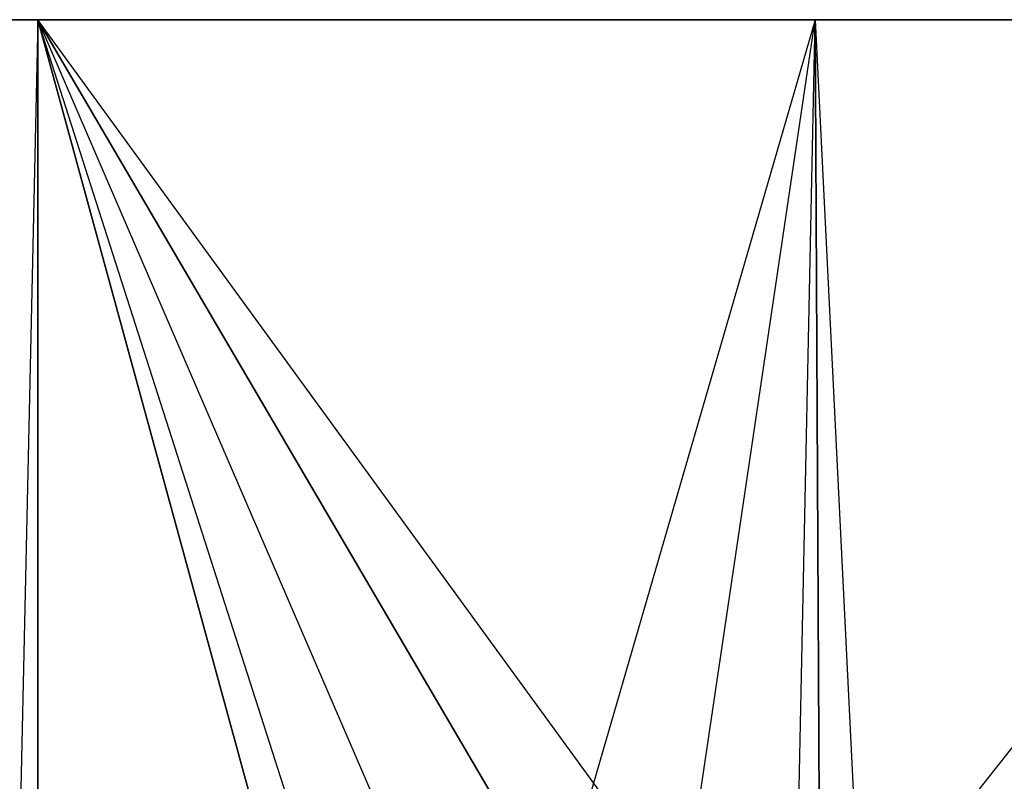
# Model space of a CAD drawing. Extents: x 0.01 to 2.18, y -5.2 to 0.
# Tile 12 of 14: x 0.96 to 1.18, y -0.17 to 0. Entities that reach past the tile are written whole.
import ezdxf

# ---------------------------------------------------------------- set-up
doc = ezdxf.new("R2010")
doc.units = 0
doc.header["$MEASUREMENT"] = 0
doc.layers.get('0').update_dxf_attribs({"color": 13, "linetype": 'CONTINUOUS'})

# ---------------------------------------------------------------- blocks, each defined once
blk = doc.blocks.new('SABER_LED_L_WHITE_STL')
at = {"color": 0}
for p, q in [((0.79228, 0, 6.09767), (0.963, 0, 6.06281)), ((0.79228, 0, 6.09767), (0.963, 0, 6.06281)), ((1.03829, -0.23496, 6.05633), (0.963, 0, 6.06281)), ((0.963, 0, 6.06281), (1.05434, -0.2117, 6.05563)), ((1.10764, -0.19857, 6.05501), (0.963, 0, 6.06281)), ((0.963, 0, 6.06281), (1.1371, 0, 6.0558)), ((1.10764, -0.19857, 6.05501), (0.963, 0, 6.06281)), ((1.07937, -0.19857, 6.05501), (0.963, 0, 6.06281)), ((1.07937, -0.19857, 6.05501), (0.963, 0, 6.06281)), ((0.963, 0, 6.06281), (1.05434, -0.2117, 6.05563)), ((1.03488, -0.26302, 6.05651), (0.963, 0, 6.06281)), ((1.03829, -0.23496, 6.05633), (0.963, 0, 6.06281)), ((1.03488, -0.26302, 6.05651), (0.963, 0, 6.06281)), ((0.963, -4.81102, 6.06281), (0.963, 0, 6.06281)), ((0.963, -4.81102, 6.06281), (0.963, 0, 6.06281)), ((0.963, 0, 6.06281), (1.1371, 0, 6.0558)), ((1.10764, -0.19857, 6.05501), (1.1371, 0, 6.0558)), ((1.10764, -0.19857, 6.05501), (1.1371, 0, 6.0558)), ((1.13266, -0.2117, 6.05563), (1.1371, 0, 6.0558)), ((1.13266, -0.2117, 6.05563), (1.1371, 0, 6.0558)), ((1.1371, 0, 6.0558), (1.13823, -0.21734, 6.05585)), ((1.1371, 0, 6.0558), (1.13823, -0.21734, 6.05585)), ((1.1371, 0, 6.0558), (1.14872, -0.23496, 6.05633)), ((1.1371, 0, 6.0558), (1.14872, -0.23496, 6.05633)), ((1.1371, 0, 6.0558), (1.31007, 0, 6.0768)), ((1.1371, 0, 6.0558), (1.31007, 0, 6.0768)), ((0.963, 0, 8.21238), (0.79228, 0, 8.17753)), ((0.963, 0, 8.21238), (0.79228, 0, 8.17753)), ((0.963, 0, 8.21238), (0.85531, -4.81102, 8.19375)), ((0.963, 0, 8.21238), (0.85531, -4.81102, 8.19375)), ((0.963, 0, 8.21238), (1.03488, -0.26302, 8.21869)), ((1.03829, -0.23496, 8.21887), (0.963, 0, 8.21238)), ((1.1371, 0, 8.2194), (0.963, 0, 8.21238)), ((0.963, 0, 8.21238), (1.07937, -0.19857, 8.22018)), ((0.963, 0, 8.21238), (1.07937, -0.19857, 8.22018)), ((0.963, 0, 8.21238), (1.05434, -0.2117, 8.21957)), ((0.963, 0, 8.21238), (1.05434, -0.2117, 8.21957)), ((1.03829, -0.23496, 8.21887), (0.963, 0, 8.21238)), ((0.963, 0, 8.21238), (1.03488, -0.26302, 8.21869)), ((0.963, 0, 8.21238), (0.963, -4.81102, 8.21238)), ((0.963, 0, 8.21238), (0.963, -4.81102, 8.21238)), ((1.1371, 0, 8.2194), (0.963, 0, 8.21238)), ((1.1371, 0, 8.2194), (1.07937, -0.19857, 8.22018)), ((1.1371, 0, 8.2194), (1.07937, -0.19857, 8.22018)), ((1.10764, -0.19857, 8.22018), (1.1371, 0, 8.2194)), ((1.10764, -0.19857, 8.22018), (1.1371, 0, 8.2194)), ((1.13266, -0.2117, 8.21957), (1.1371, 0, 8.2194)), ((1.13266, -0.2117, 8.21957), (1.1371, 0, 8.2194)), ((1.13823, -0.21734, 8.21935), (1.1371, 0, 8.2194)), ((1.13823, -0.21734, 8.21935), (1.1371, 0, 8.2194)), ((1.31007, 0, 8.1984), (1.1371, 0, 8.2194)), ((1.31007, 0, 8.1984), (1.1371, 0, 8.2194)), ((1.13823, -0.21734, 8.21935), (1.31007, 0, 8.1984)), ((1.13823, -0.21734, 8.21935), (1.31007, 0, 8.1984))]:
    blk.add_line(p, q, dxfattribs=at)

msp = doc.modelspace()

# ---------------------------------------------------------------- block references
at = {"color": 0}
msp.add_blockref('SABER_LED_L_WHITE_STL', (0, 0), dxfattribs=at)

doc.saveas('drawing.dxf')
